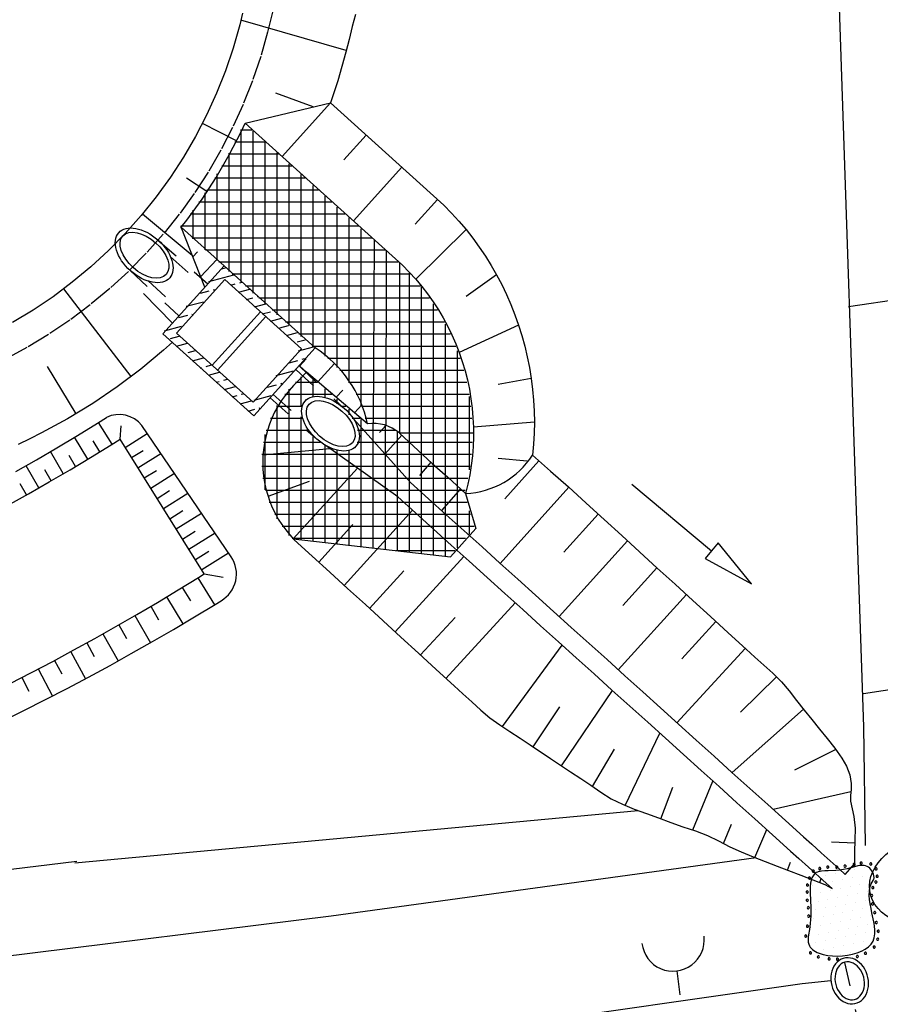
# Model space of a CAD drawing. Extents: x 446388 to 447135, y 445359 to 446567.
# Tile 43 of 80: x 446546 to 446564, y 445918 to 445938. Entities that reach past the tile are written whole.
import ezdxf

# ---------------------------------------------------------------- set-up
doc = ezdxf.new("R2010")
doc.units = 0
doc.header["$LTSCALE"] = 2
doc.header["$MEASUREMENT"] = 0
for name, pattern in [('ACAD_ISO03W100', [0.5, 0.25, -0.25]), ('AUSGEZOGEN', [0]), ('PUNKTX2', [0.5, 0.25, -0.25]), ('STRICHLINIEX2', [0.5, 0.25, -0.25])]:
    doc.linetypes.add(name, pattern=pattern)
for name, color, linetype in [('Bestand', 8, 'CONTINUOUS'), ('DB-Andere_Planungen', 15, 'CONTINUOUS'), ('DB-Böschungen', 15, 'CONTINUOUS'), ('DB-Durchlässe', 15, 'CONTINUOUS'), ('DB-RRB_41-201c', 15, 'CONTINUOUS'), ('DB-RRB_41-201d', 15, 'CONTINUOUS'), ('DB-Zufahrt_Sued_RRB_41-201', 15, 'CONTINUOUS'), ('FBRTOP', 250, 'AUSGEZOGEN')]:
    doc.layers.add(name, color=color, linetype=linetype)

msp = doc.modelspace()

# ---------------------------------------------------------------- linework, layer by layer
at = {"layer": 'Bestand', "color": 15, "linetype": 'Continuous'}
for p, q in [((446546.765, 445920.51), (446558.487, 445921.594)), ((446538.821, 445919.57), (446546.81, 445920.541)), ((446560.943, 445920.608), (446552.1, 445919.4)), ((446552.1, 445919.4), (446540.8, 445918)), ((446550.7, 445916.4), (446561.9, 445918))]:
    msp.add_line(p, q, dxfattribs=at)
at = {"layer": 'Bestand', "color": 253, "linetype": 'Continuous'}
msp.add_line((446561.9, 445918), (446562.496, 445918.058), dxfattribs=at)
at = {"layer": 'DB-Andere_Planungen', "linetype": 'STRICHLINIEX2'}
msp.add_line((446559.287, 445918.258), (446561.689, 445899.411), dxfattribs=at)
at = {"layer": 'DB-Andere_Planungen', "linetype": 'Continuous'}
msp.add_ellipse((446559.211, 445918.904), major_axis=(0.46, 0.46), ratio=1, start_param=2.472684, end_param=5.614277, dxfattribs=at)
at = {"layer": 'DB-Böschungen', "linetype": 'Continuous'}
for p, q in [((446562.437, 445945.124), (446563.083, 445925.987)), ((446568.107, 445932.833), (446562.858, 445932.075)), ((446563.083, 445925.989), (446563.172, 445923.337)), ((446569.27, 445924.935), (446563.171, 445924.025)), ((446563.172, 445923.337), (446563.204, 445920.87))]:
    msp.add_line(p, q, dxfattribs=at)
at = {"layer": 'DB-Durchlässe', "linetype": 'Continuous'}
msp.add_ellipse((446564.788, 445920.133), major_axis=(1.485, 0.211), ratio=0.661044, start_param=3.141593, end_param=9.424778, dxfattribs=at)
at = {"layer": 'DB-RRB_41-201c', "linetype": 'Continuous'}
for p, q in [((446550.258, 445938.178), (446550.197, 445937.936)), ((446552.605, 445938.153), (446552.538, 445937.9)), ((446550.197, 445937.936), (446550.061, 445937.455)), ((446552.413, 445937.401), (446550.223, 445938.036)), ((446552.538, 445937.9), (446552.471, 445937.634)), ((446552.471, 445937.634), (446552.405, 445937.368)), ((446550.061, 445937.455), (446549.9, 445936.981)), ((446552.405, 445937.368), (446552.24, 445936.776)), ((446549.9, 445936.981), (446549.716, 445936.516)), ((446552.24, 445936.776), (446552.085, 445936.315)), ((446549.716, 445936.516), (446549.509, 445936.061)), ((446551.723, 445936.229), (446550.946, 445936.517)), ((446550.312, 445935.894), (446552.085, 445936.315)), ((446552.085, 445936.315), (446551.081, 445935.2)), ((446552.085, 445936.315), (446554.445, 445934.187)), ((446549.509, 445936.061), (446549.28, 445935.617)), ((446550.131, 445935.522), (446549.421, 445935.885)), ((446550.229, 445935.712), (446550.312, 445935.894)), ((446550.312, 445935.894), (446553.441, 445933.073)), ((446549.981, 445935.232), (446550.229, 445935.712)), ((446550.449, 445935.75), (446550.224, 445935.75)), ((446550.227, 445932.583), (446550.227, 445935.758)), ((446550.477, 445932.358), (446550.477, 445935.724)), ((446552.828, 445935.645), (446552.364, 445935.13)), ((446549.28, 445935.617), (446549.028, 445935.185)), ((446550.726, 445935.5), (446550.097, 445935.5)), ((446550.727, 445932.133), (446550.727, 445935.499)), ((446549.71, 445934.765), (446549.981, 445935.232)), ((446551.003, 445935.25), (446549.968, 445935.25)), ((446549.977, 445932.809), (446549.977, 445935.269)), ((446550.977, 445931.907), (446550.977, 445935.273)), ((446549.028, 445935.185), (446548.756, 445934.766)), ((446551.227, 445931.682), (446551.227, 445935.048)), ((446549.727, 445933.034), (446549.727, 445934.835)), ((446551.28, 445935), (446549.823, 445935)), ((446551.477, 445931.456), (446551.477, 445934.822)), ((446553.571, 445934.975), (446552.566, 445933.861)), ((446548.756, 445934.766), (446548.462, 445934.361)), ((446549.517, 445934.47), (446549.09, 445934.75)), ((446549.415, 445934.313), (446549.71, 445934.765)), ((446551.558, 445934.75), (446549.677, 445934.75)), ((446549.477, 445933.26), (446549.477, 445934.443)), ((446551.835, 445934.5), (446549.514, 445934.5)), ((446551.727, 445931.231), (446551.727, 445934.597)), ((446548.462, 445934.361), (446548.149, 445933.971)), ((446549.098, 445933.876), (446549.415, 445934.313)), ((446552.112, 445934.25), (446549.347, 445934.25)), ((446551.977, 445931.046), (446551.977, 445934.372)), ((446554.313, 445934.306), (446553.849, 445933.791)), ((446549.211, 445933.14), (446548.173, 445934)), ((446552.39, 445934), (446549.166, 445934)), ((446549.227, 445933.485), (446549.227, 445934.085)), ((446552.227, 445930.81), (446552.227, 445934.146)), ((446554.445, 445934.187), (446554.604, 445934.023)), ((446554.604, 445934.023), (446554.758, 445933.854)), ((446548.149, 445933.971), (446547.817, 445933.598)), ((446548.98, 445933.728), (446549.098, 445933.876)), ((446552.477, 445930.491), (446552.477, 445933.921)), ((446554.758, 445933.854), (446554.905, 445933.68)), ((446547.817, 445933.598), (446547.467, 445933.241)), ((446552.667, 445933.75), (446548.975, 445933.75)), ((446548.977, 445933.71), (446548.977, 445933.753)), ((446548.98, 445933.728), (446549.873, 445932.923)), ((446549.471, 445932.478), (446548.98, 445933.728)), ((446552.727, 445930.004), (446552.727, 445933.696)), ((446554.905, 445933.68), (446553.859, 445932.649)), ((446554.905, 445933.68), (446555.046, 445933.5)), ((446552.944, 445933.5), (446549.211, 445933.5)), ((446552.996, 445933.474), (446552.977, 445929.648)), ((446555.046, 445933.5), (446555.18, 445933.316)), ((446547.467, 445933.241), (446547.099, 445932.903)), ((446549.223, 445933.11), (446549.323, 445933.217)), ((446553.222, 445933.25), (446549.488, 445933.25)), ((446553.244, 445933.25), (446553.236, 445929.607)), ((446555.18, 445933.316), (446555.307, 445933.126)), ((446549.385, 445932.698), (446549.722, 445933.059)), ((446553.496, 445933), (446549.765, 445933)), ((446553.441, 445933.073), (446553.586, 445932.937)), ((446553.519, 445933), (446553.519, 445929.449)), ((446555.307, 445933.126), (446555.428, 445932.933)), ((446547.099, 445932.903), (446546.714, 445932.583)), ((446549.873, 445932.923), (446548.601, 445931.512)), ((446549.901, 445932.878), (446549.821, 445932.856)), ((446549.873, 445932.923), (446551.767, 445931.216)), ((446553.586, 445932.937), (446553.725, 445932.796)), ((446553.725, 445932.796), (446553.859, 445932.649)), ((446553.727, 445929.234), (446553.727, 445932.769)), ((446555.428, 445932.933), (446555.541, 445932.735)), ((446546.714, 445932.583), (446546.315, 445932.283)), ((446549.887, 445932.641), (446548.883, 445931.527)), ((446550.067, 445932.728), (446549.549, 445932.589)), ((446549.887, 445932.641), (446551.484, 445931.201)), ((446553.744, 445932.75), (446550.043, 445932.75)), ((446550.233, 445932.578), (446550.19, 445932.567)), ((446553.859, 445932.649), (446553.986, 445932.497)), ((446555.541, 445932.735), (446554.906, 445932.289)), ((446555.541, 445932.735), (446555.648, 445932.533)), ((446547.942, 445930.623), (446546.54, 445932.448)), ((446548.799, 445931.732), (446548.199, 445932.35)), ((446549.556, 445932.397), (446549.375, 445932.348)), ((446549.673, 445932.428), (446549.646, 445932.421)), ((446550.099, 445932.542), (446550.003, 445932.517)), ((446550.399, 445932.429), (446550.169, 445932.367)), ((446553.961, 445932.5), (446550.32, 445932.5)), ((446553.977, 445929.002), (446553.977, 445932.479)), ((446553.986, 445932.497), (446554.107, 445932.34)), ((446555.648, 445932.533), (446555.747, 445932.327)), ((446546.315, 445932.283), (446545.9, 445932.003)), ((446549.442, 445932.172), (446549.087, 445932.077)), ((446550.468, 445932.253), (446550.335, 445932.217)), ((446550.565, 445932.279), (446550.558, 445932.277)), ((446554.148, 445932.25), (446550.597, 445932.25)), ((446554.107, 445932.34), (446554.222, 445932.178)), ((446554.222, 445932.178), (446554.33, 445932.011)), ((446555.747, 445932.327), (446555.838, 445932.118)), ((446545.9, 445932.003), (446545.472, 445931.744)), ((446550.63, 445931.971), (446549.626, 445930.857)), ((446550.731, 445932.129), (446550.501, 445932.068)), ((446550.836, 445931.963), (446550.667, 445931.918)), ((446554.314, 445932), (446550.874, 445932)), ((446554.227, 445928.771), (446554.227, 445932.135)), ((446554.33, 445932.011), (446554.431, 445931.84)), ((446555.838, 445932.118), (446555.922, 445931.906)), ((446549.109, 445931.889), (446548.928, 445931.84)), ((446549.211, 445931.916), (446549.2, 445931.913)), ((446550.742, 445931.871), (446549.737, 445930.757)), ((446551.063, 445931.83), (446550.833, 445931.768)), ((446554.457, 445931.75), (446551.152, 445931.75)), ((446554.431, 445931.84), (446554.525, 445931.665)), ((446555.922, 445931.906), (446555.999, 445931.691)), ((446548.981, 445931.66), (446548.626, 445931.565)), ((446551.205, 445931.674), (446551.024, 445931.625)), ((446551.395, 445931.531), (446551.165, 445931.469)), ((446554.477, 445928.549), (446554.477, 445931.712)), ((446554.525, 445931.665), (446554.612, 445931.487)), ((446555.999, 445931.691), (446554.763, 445931.12)), ((446555.999, 445931.691), (446556.067, 445931.473)), ((446548.601, 445931.512), (446550.495, 445929.805)), ((446548.799, 445931.334), (446548.616, 445931.168)), ((446548.935, 445931.454), (446548.754, 445931.405)), ((446548.883, 445931.527), (446550.48, 445930.087)), ((446551.561, 445931.381), (446551.393, 445931.336)), ((446554.583, 445931.5), (446551.429, 445931.5)), ((446554.612, 445931.487), (446554.691, 445931.305)), ((446556.067, 445931.473), (446556.128, 445931.253)), ((446548.616, 445931.168), (446548.142, 445930.776)), ((446549.106, 445931.306), (446548.876, 445931.244)), ((446549.272, 445931.156), (446549.122, 445931.116)), ((446551.484, 445931.201), (446550.48, 445930.087)), ((446551.767, 445931.216), (446550.495, 445929.805)), ((446551.727, 445931.231), (446551.413, 445931.147)), ((446554.69, 445931.25), (446551.706, 445931.25)), ((446554.691, 445931.305), (446554.763, 445931.12)), ((446554.727, 445928.324), (446554.727, 445931.155)), ((446554.763, 445931.12), (446554.828, 445930.932)), ((446556.128, 445931.253), (446556.18, 445931.031)), ((446549.438, 445931.006), (446549.208, 445930.945)), ((446551.399, 445930.95), (446551.218, 445930.901)), ((446551.58, 445930.987), (446551.442, 445930.835)), ((446551.537, 445930.987), (446551.49, 445930.974)), ((446554.782, 445931), (446552.032, 445931)), ((446554.828, 445930.932), (446554.885, 445930.742)), ((446556.18, 445931.031), (446556.225, 445930.807)), ((446546.798, 445929.849), (446546.198, 445930.833)), ((446548.142, 445930.776), (446547.65, 445930.407)), ((446549.401, 445930.802), (446549.374, 445930.795)), ((446549.604, 445930.857), (446549.491, 445930.827)), ((446551.307, 445930.731), (446550.952, 445930.635)), ((446551.59, 445930.71), (446551.414, 445930.531)), ((446551.59, 445930.71), (446551.447, 445930.84)), ((446552.859, 445929.637), (446551.59, 445930.71)), ((446551.59, 445930.71), (446551.59, 445930.71)), ((446552.172, 445930.891), (446551.823, 445930.513)), ((446554.86, 445930.75), (446552.281, 445930.75)), ((446554.885, 445930.742), (446554.934, 445930.55)), ((446556.225, 445930.807), (446556.262, 445930.582)), ((446549.77, 445930.707), (446549.539, 445930.645)), ((446549.769, 445930.513), (446549.705, 445930.496)), ((446549.936, 445930.557), (446549.86, 445930.537)), ((446551.414, 445930.531), (446551.317, 445930.435)), ((446551.477, 445930.013), (446551.477, 445930.618)), ((446551.727, 445930.209), (446551.727, 445930.575)), ((446554.934, 445930.55), (446554.975, 445930.356)), ((446556.262, 445930.582), (446555.576, 445930.458)), ((446556.262, 445930.582), (446556.29, 445930.355)), ((446547.65, 445930.407), (446547.142, 445930.061)), ((446550.102, 445930.408), (446549.871, 445930.346)), ((446550.953, 445930.442), (446550.772, 445930.393)), ((446551.076, 445930.475), (446551.044, 445930.466)), ((446551.225, 445930.334), (446551.14, 445930.227)), ((446551.317, 445930.435), (446551.225, 445930.334)), ((446551.227, 445927.316), (446551.227, 445930.361)), ((446551.816, 445930.5), (446551.36, 445930.5)), ((446551.977, 445930.18), (446551.977, 445930.363)), ((446552.343, 445930.339), (446552.205, 445930.19)), ((446554.922, 445930.5), (446552.472, 445930.5)), ((446554.975, 445930.356), (446555.008, 445930.16)), ((446556.29, 445930.355), (446556.31, 445930.128)), ((446550.138, 445930.223), (446550.037, 445930.196)), ((446550.434, 445930.109), (446550.203, 445930.047)), ((446550.268, 445930.258), (446550.229, 445930.248)), ((446550.845, 445930.219), (446550.49, 445930.124)), ((446551.061, 445930.116), (446550.989, 445930)), ((446551.14, 445930.227), (446551.061, 445930.116)), ((446552.111, 445930.25), (446551.136, 445930.25)), ((446552.227, 445930.057), (446552.227, 445930.152)), ((446554.97, 445930.25), (446552.618, 445930.25)), ((446554.977, 445928.684), (446554.977, 445930.207)), ((446555.008, 445930.16), (446555.033, 445929.963)), ((446556.31, 445930.128), (446556.322, 445929.9)), ((446547.142, 445930.061), (446546.616, 445929.741)), ((446550.507, 445929.934), (446550.369, 445929.897)), ((446550.614, 445929.963), (446550.597, 445929.958)), ((446550.989, 445930), (446550.924, 445929.88)), ((446551.474, 445930), (446550.967, 445930)), ((446550.977, 445927.66), (446550.977, 445930.017)), ((446552.407, 445930), (446552.304, 445930)), ((446552.477, 445929.828), (446552.477, 445929.94)), ((446552.739, 445930.032), (446552.587, 445929.867)), ((446555.006, 445930), (446552.729, 445930)), ((446555.033, 445929.963), (446555.05, 445929.765)), ((446556.322, 445929.9), (446556.326, 445929.672)), ((446546.616, 445929.741), (446546.075, 445929.448)), ((446550.866, 445929.756), (446550.816, 445929.629)), ((446551.487, 445929.75), (446550.841, 445929.75)), ((446550.924, 445929.88), (446550.866, 445929.756)), ((446551.477, 445927.226), (446551.477, 445929.785)), ((446552.702, 445929.75), (446552.535, 445929.75)), ((446553.753, 445928.416), (446552.569, 445929.732)), ((446552.727, 445927.082), (446552.727, 445929.729)), ((446555.028, 445929.75), (446552.809, 445929.75)), ((446555.05, 445929.765), (446555.059, 445929.567)), ((446550.773, 445929.5), (446550.738, 445929.368)), ((446551.616, 445929.5), (446550.75, 445929.5)), ((446550.816, 445929.629), (446550.773, 445929.5)), ((446553.431, 445929.5), (446552.65, 445929.5)), ((446552.977, 445927.054), (446552.977, 445929.647)), ((446553.236, 445929.607), (446553.105, 445929.456)), ((446553.227, 445927.025), (446553.227, 445929.602)), ((446556.326, 445929.672), (446555.059, 445929.567)), ((446555.059, 445929.567), (446555.06, 445929.369)), ((446556.326, 445929.672), (446556.322, 445929.444)), ((446545.834, 445929.327), (446545.591, 445929.208)), ((446546.075, 445929.448), (446545.834, 445929.327)), ((446550.738, 445929.368), (446550.71, 445929.234)), ((446550.727, 445928.262), (446550.727, 445929.414)), ((446551.727, 445927.197), (446551.727, 445929.371)), ((446553.57, 445929.402), (446553.219, 445929.009)), ((446553.477, 445926.996), (446553.477, 445929.465)), ((446553.519, 445929.45), (446555.065, 445929.45)), ((446554.201, 445928.814), (446553.523, 445929.446)), ((446555.06, 445929.369), (446555.053, 445929.17)), ((446556.322, 445929.444), (446556.31, 445929.216)), ((446550.68, 445928.991), (446552.074, 445929.124)), ((446550.691, 445929.099), (446550.68, 445928.963)), ((446551.868, 445929.25), (446550.691, 445929.25)), ((446550.71, 445929.234), (446550.691, 445929.099)), ((446553.485, 445928.119), (446551.974, 445929.195)), ((446551.977, 445927.168), (446551.977, 445929.18)), ((446552.227, 445927.14), (446552.227, 445929.085)), ((446552.477, 445927.111), (446552.477, 445929.094)), ((446553.71, 445929.25), (446552.642, 445929.25)), ((446555.033, 445929.25), (446553.71, 445929.25)), ((446553.727, 445926.968), (446553.727, 445929.234)), ((446555.053, 445929.17), (446555.038, 445928.972)), ((446556.31, 445929.216), (446556.289, 445928.989)), ((446553.979, 445929), (446550.66, 445929)), ((446550.68, 445928.963), (446550.676, 445928.827)), ((446553.977, 445926.939), (446553.977, 445929.002)), ((446555.017, 445929), (446553.979, 445929)), ((446555.038, 445928.972), (446555.015, 445928.775)), ((446556.175, 445928.861), (446555.571, 445928.92)), ((446556.422, 445928.87), (446555.713, 445928.079)), ((446556.289, 445928.989), (446556.663, 445928.657)), ((446554.251, 445928.75), (446550.656, 445928.75)), ((446550.676, 445928.827), (446550.681, 445928.691)), ((446550.681, 445928.691), (446550.694, 445928.555)), ((446551.313, 445927.247), (446552.647, 445928.716)), ((446554.175, 445928.838), (446553.934, 445928.567)), ((446554.201, 445928.814), (446554.526, 445928.527)), ((446554.227, 445926.911), (446554.227, 445928.771)), ((446554.988, 445928.75), (446554.251, 445928.75)), ((446555.015, 445928.775), (446554.983, 445928.579)), ((446554.533, 445928.5), (446550.679, 445928.5)), ((446550.694, 445928.555), (446550.714, 445928.42)), ((446554.477, 445926.882), (446554.477, 445928.549)), ((446554.526, 445928.527), (446554.897, 445928.192)), ((446554.945, 445928.5), (446554.533, 445928.5)), ((446554.983, 445928.579), (446554.944, 445928.385)), ((446556.663, 445928.657), (446557.037, 445928.325)), ((446550.714, 445928.42), (446550.743, 445928.286)), ((446550.743, 445928.286), (446550.78, 445928.155)), ((446550.788, 445928.132), (446551.649, 445928.449)), ((446553.753, 445928.416), (446554.124, 445928.081)), ((446554.792, 445928.287), (446554.392, 445927.839)), ((446554.727, 445927.062), (446554.727, 445928.324)), ((446554.944, 445928.385), (446554.897, 445928.192)), ((446557.043, 445928.319), (446555.616, 445926.736)), ((446557.037, 445928.325), (446557.406, 445927.988)), ((446558.353, 445928.381), (446560.014, 445927)), ((446554.81, 445928.25), (446550.731, 445928.25)), ((446550.78, 445928.155), (446550.824, 445928.026)), ((446553.485, 445928.119), (446553.856, 445927.784)), ((446554.124, 445928.081), (446554.495, 445927.746)), ((446554.889, 445928.25), (446554.81, 445928.25)), ((446554.897, 445928.192), (446555.106, 445927.458)), ((446554.929, 445928), (446550.812, 445928)), ((446550.824, 445928.026), (446550.876, 445927.9)), ((446550.876, 445927.9), (446550.935, 445927.777)), ((446552.372, 445926.278), (446553.792, 445927.842)), ((446557.406, 445927.988), (446557.775, 445927.651)), ((446555, 445927.75), (446550.927, 445927.75)), ((446550.935, 445927.777), (446551.001, 445927.657)), ((446551.001, 445927.657), (446551.075, 445927.542)), ((446553.856, 445927.784), (446554.227, 445927.449)), ((446554.495, 445927.746), (446554.867, 445927.411)), ((446554.977, 445927.34), (446554.977, 445927.83)), ((446557.656, 445927.76), (446556.942, 445926.972)), ((446557.775, 445927.651), (446558.145, 445927.314)), ((446551.075, 445927.542), (446551.154, 445927.432)), ((446555.071, 445927.5), (446551.082, 445927.5)), ((446551.154, 445927.432), (446551.241, 445927.326)), ((446551.842, 445926.762), (446552.55, 445927.542)), ((446554.227, 445927.449), (446554.599, 445927.114)), ((446555.106, 445927.458), (446554.58, 445926.873)), ((446551.241, 445927.326), (446551.333, 445927.226)), ((446554.897, 445927.25), (446551.288, 445927.25)), ((446551.313, 445927.247), (446554.58, 445926.873)), ((446554.867, 445927.411), (446555.238, 445927.077)), ((446558.145, 445927.314), (446558.514, 445926.976)), ((446551.333, 445927.226), (446551.703, 445926.889)), ((446554.599, 445927.114), (446554.97, 445926.779)), ((446555.238, 445927.077), (446555.609, 445926.742)), ((446558.267, 445927.202), (446556.842, 445925.631)), ((446560.152, 445927.166), (446560.014, 445927)), ((446560.845, 445926.309), (446560.152, 445927.166)), ((446551.703, 445926.889), (446552.072, 445926.552)), ((446553.429, 445925.313), (446554.86, 445926.879)), ((446554.672, 445927), (446553.447, 445927)), ((446558.514, 445926.976), (446558.883, 445926.639)), ((446560.014, 445927), (446559.876, 445926.834)), ((446559.876, 445926.834), (446560.845, 445926.309)), ((446554.97, 445926.779), (446555.342, 445926.445)), ((446555.609, 445926.742), (446555.981, 445926.407)), ((446558.877, 445926.644), (446558.167, 445925.861)), ((446558.883, 445926.639), (446559.252, 445926.302)), ((446552.072, 445926.552), (446552.442, 445926.215)), ((446552.9, 445925.797), (446553.614, 445926.578)), ((446555.342, 445926.445), (446555.713, 445926.11)), ((446555.981, 445926.407), (446556.352, 445926.072)), ((446552.442, 445926.215), (446552.811, 445925.878)), ((446559.252, 445926.302), (446559.621, 445925.965)), ((446555.713, 445926.11), (446556.084, 445925.775)), ((446556.352, 445926.072), (446556.723, 445925.737)), ((446559.488, 445926.087), (446558.07, 445924.523)), ((446552.811, 445925.878), (446553.18, 445925.541)), ((446554.488, 445924.343), (446555.926, 445925.918)), ((446559.621, 445925.965), (446559.991, 445925.628)), ((446553.956, 445924.83), (446554.676, 445925.613)), ((446556.084, 445925.775), (446556.456, 445925.44)), ((446556.723, 445925.737), (446557.095, 445925.403)), ((446559.991, 445925.628), (446560.36, 445925.29)), ((446553.18, 445925.541), (446553.549, 445925.203)), ((446556.456, 445925.44), (446556.827, 445925.105)), ((446557.095, 445925.403), (446557.466, 445925.068)), ((446560.101, 445925.527), (446559.391, 445924.749)), ((446553.549, 445925.203), (446553.918, 445924.866)), ((446560.36, 445925.29), (446560.729, 445924.953)), ((446555.662, 445923.342), (446556.905, 445925.035)), ((446556.827, 445925.105), (446557.198, 445924.771)), ((446557.466, 445925.068), (446557.838, 445924.733)), ((446553.918, 445924.866), (446554.287, 445924.528)), ((446557.198, 445924.771), (446557.57, 445924.436)), ((446560.714, 445924.967), (446559.293, 445923.421)), ((446560.729, 445924.953), (446560.913, 445924.784)), ((446560.913, 445924.784), (446561.098, 445924.616)), ((446557.838, 445924.733), (446558.209, 445924.398)), ((446561.098, 445924.616), (446561.286, 445924.45)), ((446554.287, 445924.528), (446554.655, 445924.19)), ((446557.57, 445924.436), (446557.941, 445924.101)), ((446558.209, 445924.398), (446558.58, 445924.063)), ((446561.364, 445924.376), (446560.616, 445923.639)), ((446561.286, 445924.45), (446561.464, 445924.275)), ((446554.655, 445924.19), (446554.841, 445924.023)), ((446561.464, 445924.275), (446561.627, 445924.082)), ((446554.841, 445924.023), (446555.026, 445923.854)), ((446556.893, 445922.525), (446557.95, 445924.093)), ((446557.941, 445924.101), (446558.312, 445923.766)), ((446558.58, 445924.063), (446558.952, 445923.728)), ((446561.627, 445924.082), (446561.782, 445923.881)), ((446555.026, 445923.854), (446555.21, 445923.685)), ((446556.303, 445922.918), (446556.854, 445923.751)), ((446558.312, 445923.766), (446558.684, 445923.431)), ((446561.782, 445923.881), (446561.94, 445923.683)), ((446555.21, 445923.685), (446555.401, 445923.524)), ((446558.952, 445923.728), (446559.323, 445923.394)), ((446561.923, 445923.705), (446560.443, 445922.384)), ((446561.94, 445923.683), (446562.1, 445923.487)), ((446555.401, 445923.524), (446555.607, 445923.378)), ((446555.607, 445923.378), (446555.819, 445923.24)), ((446558.684, 445923.431), (446559.055, 445923.097)), ((446559.323, 445923.394), (446559.694, 445923.059)), ((446562.1, 445923.487), (446562.259, 445923.29)), ((446555.819, 445923.24), (446556.03, 445923.101)), ((446558.215, 445921.699), (446558.937, 445923.203)), ((446562.259, 445923.29), (446562.418, 445923.093)), ((446556.03, 445923.101), (446556.239, 445922.96)), ((446556.239, 445922.96), (446556.66, 445922.68)), ((446559.055, 445923.097), (446559.426, 445922.762)), ((446559.694, 445923.059), (446560.066, 445922.724)), ((446562.418, 445923.093), (446562.577, 445922.895)), ((446557.539, 445922.094), (446557.991, 445922.871)), ((446559.426, 445922.762), (446559.798, 445922.427)), ((446560.066, 445922.724), (446560.437, 445922.389)), ((446562.598, 445922.867), (446561.735, 445922.432)), ((446562.577, 445922.895), (446562.724, 445922.686)), ((446556.66, 445922.68), (446557.081, 445922.4)), ((446562.724, 445922.686), (446562.819, 445922.518)), ((446562.819, 445922.518), (446562.888, 445922.34)), ((446557.081, 445922.4), (446557.292, 445922.262)), ((446559.798, 445922.427), (446560.169, 445922.092)), ((446560.437, 445922.389), (446560.808, 445922.054)), ((446562.888, 445922.34), (446562.918, 445922.154)), ((446557.292, 445922.262), (446557.502, 445922.12)), ((446557.502, 445922.12), (446557.709, 445921.975)), ((446559.623, 445921.19), (446560.04, 445922.209)), ((446562.918, 445922.154), (446562.914, 445922.032)), ((446557.709, 445921.975), (446557.923, 445921.84)), ((446558.959, 445921.424), (446559.205, 445922.082)), ((446560.169, 445922.092), (446560.541, 445921.757)), ((446560.808, 445922.054), (446561.18, 445921.72)), ((446562.911, 445921.987), (446561.292, 445921.618)), ((446562.914, 445922.032), (446562.905, 445921.909)), ((446562.905, 445921.909), (446562.905, 445921.787)), ((446557.923, 445921.84), (446558.157, 445921.724)), ((446558.157, 445921.724), (446558.402, 445921.625)), ((446560.541, 445921.757), (446560.912, 445921.423)), ((446561.18, 445921.72), (446561.551, 445921.385)), ((446562.905, 445921.787), (446562.934, 445921.628)), ((446558.402, 445921.625), (446558.656, 445921.533)), ((446558.656, 445921.533), (446558.91, 445921.442)), ((446562.934, 445921.628), (446562.974, 445921.469)), ((446558.91, 445921.442), (446559.163, 445921.349)), ((446559.163, 445921.349), (446559.418, 445921.259)), ((446560.26, 445920.908), (446560.427, 445921.309)), ((446560.912, 445921.423), (446561.283, 445921.088)), ((446561.551, 445921.385), (446561.922, 445921.05)), ((446562.974, 445921.469), (446562.999, 445921.227)), ((446559.418, 445921.259), (446559.675, 445921.173)), ((446559.675, 445921.173), (446559.926, 445921.076)), ((446560.912, 445920.62), (446561.161, 445921.198)), ((446561.283, 445921.088), (446561.655, 445920.753)), ((446562.999, 445921.227), (446562.994, 445920.981)), ((446559.926, 445921.076), (446560.159, 445920.962)), ((446560.159, 445920.962), (446560.389, 445920.842)), ((446561.922, 445921.05), (446562.098, 445920.892)), ((446562.098, 445920.892), (446562.294, 445920.715)), ((446562.991, 445920.918), (446562.506, 445920.94)), ((446562.994, 445920.981), (446562.984, 445920.735)), ((446560.389, 445920.842), (446560.63, 445920.733)), ((446560.63, 445920.733), (446560.875, 445920.635)), ((446561.655, 445920.753), (446561.83, 445920.595)), ((446562.294, 445920.715), (446562.665, 445920.38)), ((446562.984, 445920.735), (446562.988, 445920.485)), ((446560.875, 445920.635), (446561.374, 445920.441)), ((446561.592, 445920.356), (446561.657, 445920.524)), ((446561.83, 445920.595), (446562.026, 445920.418)), ((446562.791, 445920.267), (446562.988, 445920.485)), ((446561.374, 445920.441), (446561.609, 445920.35)), ((446561.609, 445920.35), (446561.872, 445920.248)), ((446562.026, 445920.418), (446562.397, 445920.083)), ((446562.152, 445920.276), (446562.136, 445920.259)), ((446562.17, 445920.291), (446562.152, 445920.276)), ((446562.191, 445920.304), (446562.17, 445920.291)), ((446562.215, 445920.315), (446562.191, 445920.304)), ((446562.241, 445920.324), (446562.215, 445920.315)), ((446562.269, 445920.33), (446562.241, 445920.324)), ((446562.3, 445920.335), (446562.269, 445920.33)), ((446562.366, 445920.341), (446562.3, 445920.335)), ((446562.438, 445920.344), (446562.366, 445920.341)), ((446562.594, 445920.347), (446562.438, 445920.344)), ((446562.58, 445920.291), (446562.58, 445920.291)), ((446562.675, 445920.353), (446562.594, 445920.347)), ((446562.665, 445920.38), (446562.791, 445920.267)), ((446562.756, 445920.365), (446562.675, 445920.353)), ((446562.834, 445920.383), (446562.756, 445920.365)), ((446562.786, 445920.332), (446562.786, 445920.332)), ((446562.909, 445920.404), (446562.834, 445920.383)), ((446562.983, 445920.425), (446562.909, 445920.404)), ((446563.054, 445920.443), (446562.983, 445920.425)), ((446562.991, 445920.373), (446562.991, 445920.373)), ((446563.088, 445920.449), (446563.054, 445920.443)), ((446563.122, 445920.452), (446563.088, 445920.449)), ((446563.155, 445920.452), (446563.122, 445920.452)), ((446563.186, 445920.449), (446563.155, 445920.452)), ((446563.217, 445920.443), (446563.186, 445920.449)), ((446563.197, 445920.414), (446563.197, 445920.414)), ((446563.246, 445920.431), (446563.217, 445920.443)), ((446563.275, 445920.415), (446563.246, 445920.431)), ((446563.302, 445920.394), (446563.275, 445920.415)), ((446563.326, 445920.368), (446563.302, 445920.394)), ((446563.348, 445920.338), (446563.326, 445920.368)), ((446563.367, 445920.306), (446563.348, 445920.338)), ((446563.353, 445920.274), (446563.353, 445920.274)), ((446563.382, 445920.271), (446563.367, 445920.306)), ((446563.39, 445920.237), (446563.382, 445920.271)), ((446561.872, 445920.248), (446562.371, 445920.054)), ((446562.071, 445920.087), (446562.064, 445920.023)), ((446562.082, 445920.144), (446562.071, 445920.087)), ((446562.099, 445920.195), (446562.082, 445920.144)), ((446562.11, 445920.218), (446562.099, 445920.195)), ((446562.122, 445920.239), (446562.11, 445920.218)), ((446562.136, 445920.259), (446562.122, 445920.239)), ((446562.169, 445920.21), (446562.169, 445920.21)), ((446562.261, 445920.097), (446562.293, 445920.178)), ((446562.325, 445920.07), (446562.325, 445920.07)), ((446562.374, 445920.25), (446562.374, 445920.25)), ((446562.397, 445920.083), (446562.524, 445919.97)), ((446562.53, 445920.11), (446562.53, 445920.11)), ((446562.736, 445920.151), (446562.736, 445920.151)), ((446562.942, 445920.192), (446562.942, 445920.192)), ((446563.147, 445920.233), (446563.147, 445920.233)), ((446563.303, 445920.093), (446563.303, 445920.093)), ((446563.306, 445919.996), (446563.332, 445920.072)), ((446563.332, 445920.072), (446563.373, 445920.143)), ((446563.373, 445920.143), (446563.381, 445920.156)), ((446563.381, 445920.156), (446563.387, 445920.171)), ((446563.387, 445920.171), (446563.391, 445920.187)), ((446563.393, 445920.203), (446563.39, 445920.237)), ((446563.391, 445920.187), (446563.393, 445920.203)), ((446562.064, 445920.023), (446562.062, 445919.956)), ((446562.062, 445919.956), (446562.062, 445919.883)), ((446562.062, 445919.883), (446562.074, 445919.568)), ((446562.119, 445920.029), (446562.119, 445920.029)), ((446562.275, 445919.889), (446562.275, 445919.889)), ((446562.371, 445920.054), (446562.524, 445919.97)), ((446562.481, 445919.93), (446562.481, 445919.93)), ((446562.687, 445919.97), (446562.687, 445919.97)), ((446562.892, 445920.011), (446562.892, 445920.011)), ((446563.048, 445919.871), (446563.048, 445919.871)), ((446563.098, 445920.052), (446563.098, 445920.052)), ((446563.254, 445919.912), (446563.254, 445919.912)), ((446563.292, 445919.83), (446563.294, 445919.915)), ((446563.294, 445919.915), (446563.306, 445919.996)), ((446562.07, 445919.848), (446562.07, 445919.848)), ((446562.226, 445919.708), (446562.226, 445919.708)), ((446562.431, 445919.749), (446562.431, 445919.749)), ((446562.637, 445919.79), (446562.637, 445919.79)), ((446562.793, 445919.65), (446562.793, 445919.65)), ((446562.843, 445919.83), (446562.843, 445919.83)), ((446562.999, 445919.69), (446562.999, 445919.69)), ((446563.204, 445919.731), (446563.204, 445919.731)), ((446563.299, 445919.741), (446563.292, 445919.83)), ((446563.312, 445919.651), (446563.299, 445919.741)), ((446563.329, 445919.559), (446563.312, 445919.651)), ((446562.074, 445919.568), (446562.076, 445919.487)), ((446562.076, 445919.487), (446562.076, 445919.405)), ((446562.176, 445919.527), (446562.176, 445919.527)), ((446562.382, 445919.568), (446562.382, 445919.568)), ((446562.587, 445919.609), (446562.587, 445919.609)), ((446562.743, 445919.469), (446562.743, 445919.469)), ((446562.949, 445919.51), (446562.949, 445919.51)), ((446563.155, 445919.55), (446563.155, 445919.55)), ((446563.349, 445919.466), (446563.329, 445919.559)), ((446563.387, 445919.283), (446563.349, 445919.466)), ((446562.066, 445919.246), (446562.047, 445919.123)), ((446562.073, 445919.325), (446562.066, 445919.246)), ((446562.076, 445919.405), (446562.073, 445919.325)), ((446562.127, 445919.346), (446562.127, 445919.346)), ((446562.332, 445919.387), (446562.332, 445919.387)), ((446562.488, 445919.247), (446562.488, 445919.247)), ((446562.538, 445919.428), (446562.538, 445919.428)), ((446562.694, 445919.288), (446562.694, 445919.288)), ((446562.899, 445919.329), (446562.899, 445919.329)), ((446563.105, 445919.37), (446563.105, 445919.37)), ((446563.311, 445919.41), (446563.311, 445919.41)), ((446563.4, 445919.194), (446563.387, 445919.283)), ((446562.047, 445919.123), (446562.028, 445919.009)), ((446562.077, 445919.165), (446562.077, 445919.165)), ((446562.283, 445919.206), (446562.283, 445919.206)), ((446562.439, 445919.066), (446562.439, 445919.066)), ((446562.644, 445919.107), (446562.644, 445919.107)), ((446562.85, 445919.148), (446562.85, 445919.148)), ((446563.055, 445919.189), (446563.055, 445919.189)), ((446563.211, 445919.049), (446563.211, 445919.049)), ((446563.261, 445919.23), (446563.261, 445919.23)), ((446563.408, 445919.109), (446563.4, 445919.194)), ((446563.407, 445919.027), (446563.408, 445919.109)), ((446562.022, 445918.956), (446562.019, 445918.905)), ((446562.019, 445918.905), (446562.023, 445918.858)), ((446562.028, 445919.009), (446562.022, 445918.956)), ((446562.023, 445918.858), (446562.027, 445918.836)), ((446562.027, 445918.985), (446562.027, 445918.985)), ((446562.027, 445918.836), (446562.033, 445918.814)), ((446562.183, 445918.845), (446562.183, 445918.845)), ((446562.233, 445919.025), (446562.233, 445919.025)), ((446562.389, 445918.885), (446562.389, 445918.885)), ((446562.595, 445918.926), (446562.595, 445918.926)), ((446562.8, 445918.967), (446562.8, 445918.967)), ((446563.006, 445919.008), (446563.006, 445919.008)), ((446563.162, 445918.868), (446563.162, 445918.868)), ((446563.332, 445918.814), (446563.371, 445918.879)), ((446563.368, 445918.909), (446563.368, 445918.909)), ((446563.371, 445918.879), (446563.395, 445918.95)), ((446563.395, 445918.95), (446563.407, 445919.027)), ((446562.033, 445918.814), (446562.047, 445918.784)), ((446562.047, 445918.784), (446562.064, 445918.756)), ((446562.064, 445918.756), (446562.086, 445918.729)), ((446562.086, 445918.729), (446562.112, 445918.705)), ((446562.112, 445918.705), (446562.142, 445918.683)), ((446562.142, 445918.683), (446562.175, 445918.662)), ((446562.175, 445918.662), (446562.212, 445918.644)), ((446562.212, 445918.644), (446562.251, 445918.628)), ((446562.251, 445918.628), (446562.336, 445918.601)), ((446562.339, 445918.705), (446562.339, 445918.705)), ((446562.545, 445918.745), (446562.545, 445918.745)), ((446562.751, 445918.786), (446562.751, 445918.786)), ((446562.907, 445918.646), (446562.907, 445918.646)), ((446562.945, 445918.605), (446563.041, 445918.632)), ((446562.956, 445918.827), (446562.956, 445918.827)), ((446563.041, 445918.632), (446563.13, 445918.667)), ((446563.112, 445918.687), (446563.112, 445918.687)), ((446563.13, 445918.667), (446563.21, 445918.708)), ((446563.21, 445918.708), (446563.278, 445918.758)), ((446563.278, 445918.758), (446563.332, 445918.814)), ((446562.336, 445918.601), (446562.43, 445918.583)), ((446562.43, 445918.583), (446562.53, 445918.572)), ((446562.53, 445918.572), (446562.634, 445918.569)), ((446562.634, 445918.569), (446562.739, 445918.573)), ((446562.701, 445918.605), (446562.701, 445918.605)), ((446562.739, 445918.573), (446562.843, 445918.585)), ((446562.843, 445918.585), (446562.945, 445918.605))]:
    msp.add_line(p, q, dxfattribs=at)
at = {"layer": 'DB-RRB_41-201c', "linetype": 'PUNKTX2'}
for p, q in [((446550.899, 445938.285), (446550.84, 445938.035)), ((446550.84, 445938.035), (446550.778, 445937.786)), ((446550.778, 445937.786), (446550.634, 445937.276)), ((446550.634, 445937.276), (446550.463, 445936.774)), ((446550.463, 445936.774), (446550.268, 445936.282)), ((446550.268, 445936.282), (446550.049, 445935.799)), ((446550.049, 445935.799), (446549.806, 445935.329)), ((446549.806, 445935.329), (446549.539, 445934.87)), ((446549.539, 445934.87), (446549.25, 445934.426)), ((446549.25, 445934.426), (446548.939, 445933.997)), ((446548.939, 445933.997), (446548.607, 445933.584)), ((446548.607, 445933.584), (446548.255, 445933.188)), ((446548.255, 445933.188), (446547.884, 445932.81)), ((446547.884, 445932.81), (446547.494, 445932.451)), ((446547.494, 445932.451), (446547.086, 445932.112)), ((446547.086, 445932.112), (446546.663, 445931.794)), ((446546.663, 445931.794), (446546.223, 445931.497)), ((446546.223, 445931.497), (446545.77, 445931.223)), ((446545.77, 445931.223), (446545.303, 445930.972))]:
    msp.add_line(p, q, dxfattribs=at)
at = {"layer": 'DB-RRB_41-201c', "linetype": 'ACAD_ISO03W100'}
for p, q in [((446548.498, 445933.461), (446549.538, 445932.552)), ((446548.754, 445933.121), (446549.471, 445932.478)), ((446547.91, 445932.837), (446548.935, 445931.884)), ((446548.287, 445932.618), (446549.002, 445931.958)), ((446551.365, 445930.77), (446552.002, 445930.179)), ((446551.432, 445930.845), (446552.308, 445930.015)), ((446550.829, 445930.176), (446551.776, 445929.345)), ((446550.896, 445930.25), (446551.541, 445929.667))]:
    msp.add_line(p, q, dxfattribs=at)
at = {"layer": 'DB-RRB_41-201c', "linetype": 'Continuous'}
for centre, major_axis, ratio, start_param, end_param in [((446548.211, 445933.143), (-0.53, 0.471), 0.604399, 3.141593, 9.424778), ((446548.217, 445933.145), (-0.451, 0.401), 0.577974, 3.141593, 9.424778), ((446550.414, 445929.114), (1.768, 1.768), 1, 5.708779, 6.496821), ((446552.086, 445929.642), (-0.53, 0.471), 0.604399, 3.141593, 9.424778), ((446552.092, 445929.644), (-0.451, 0.401), 0.577974, 3.141593, 9.424778), ((446552.984, 445928.821), (0.583, 0.583), 1, 0.079758, 0.937447), ((446554.828, 445929.927), (1.228, 1.228), 1, 3.966952, 4.92717), ((446562.977, 445920.474), (0.0159, 0.0159), 1, 0.358268, 3.499861), ((446562.977, 445920.474), (0.0159, 0.0159), 1, 3.499861, 6.641454), ((446563.124, 445920.503), (0.0159, 0.0159), 1, 0.358268, 3.499861), ((446563.124, 445920.503), (0.0159, 0.0159), 1, 3.499861, 6.641454), ((446563.323, 445920.484), (0.0159, 0.0159), 1, 0.358268, 3.499861), ((446563.323, 445920.484), (0.0159, 0.0159), 1, 3.499861, 6.641454), ((446562.128, 445920.334), (0.0159, 0.0159), 1, 0.358268, 3.499861), ((446562.128, 445920.334), (0.0159, 0.0159), 1, 3.499861, 6.641454), ((446562.263, 445920.39), (0.0159, 0.0159), 1, 0.358268, 3.499861), ((446562.263, 445920.39), (0.0159, 0.0159), 1, 3.499861, 6.641454), ((446562.43, 445920.418), (0.0159, 0.0159), 1, 0.358268, 3.499861), ((446562.43, 445920.418), (0.0159, 0.0159), 1, 3.499861, 6.641454), ((446562.616, 445920.419), (0.0159, 0.0159), 1, 0.358268, 3.499861), ((446562.616, 445920.419), (0.0159, 0.0159), 1, 3.499861, 6.641454), ((446562.789, 445920.44), (0.0159, 0.0159), 1, 0.358268, 3.499861), ((446562.789, 445920.44), (0.0159, 0.0159), 1, 3.499861, 6.641454), ((446563.433, 445920.381), (0.0159, 0.0159), 1, 0.358268, 3.499861), ((446563.433, 445920.381), (0.0159, 0.0159), 1, 3.499861, 6.641454), ((446562.006, 445920.046), (0.0159, 0.0159), 1, 0.358268, 3.499861), ((446562.006, 445920.046), (0.0159, 0.0159), 1, 3.499861, 6.641454), ((446562.05, 445920.191), (0.0159, 0.0159), 1, 0.358268, 3.499861), ((446562.05, 445920.191), (0.0159, 0.0159), 1, 3.499861, 6.641454), ((446563.431, 445920.108), (0.0159, 0.0159), 1, 0.358268, 3.499861), ((446563.431, 445920.108), (0.0159, 0.0159), 1, 3.499861, 6.641454), ((446563.455, 445920.228), (0.0159, 0.0159), 1, 0.358268, 3.499861), ((446563.455, 445920.228), (0.0159, 0.0159), 1, 3.499861, 6.641454), ((446562.002, 445919.9), (0.0159, 0.0159), 1, 0.358268, 3.499861), ((446562.002, 445919.9), (0.0159, 0.0159), 1, 3.499861, 6.641454), ((446563.367, 445919.991), (0.0159, 0.0159), 1, 0.358268, 3.499861), ((446563.367, 445919.991), (0.0159, 0.0159), 1, 3.499861, 6.641454), ((446562.003, 445919.727), (0.0159, 0.0159), 1, 0.358268, 3.499861), ((446562.003, 445919.727), (0.0159, 0.0159), 1, 3.499861, 6.641454), ((446563.342, 445919.825), (0.0159, 0.0159), 1, 0.358268, 3.499861), ((446563.357, 445919.652), (0.0159, 0.0159), 1, 0.358268, 3.499861), ((446563.342, 445919.825), (0.0159, 0.0159), 1, 3.499861, 6.641454), ((446563.357, 445919.652), (0.0159, 0.0159), 1, 3.499861, 6.641454), ((446562.025, 445919.573), (0.0159, 0.0159), 1, 0.358268, 3.499861), ((446562.025, 445919.573), (0.0159, 0.0159), 1, 3.499861, 6.641454), ((446563.405, 445919.471), (0.0159, 0.0159), 1, 0.358268, 3.499861), ((446563.405, 445919.471), (0.0159, 0.0159), 1, 3.499861, 6.641454), ((446562.033, 445919.4), (0.0159, 0.0159), 1, 0.358268, 3.499861), ((446562.033, 445919.4), (0.0159, 0.0159), 1, 3.499861, 6.641454), ((446563.438, 445919.264), (0.0159, 0.0159), 1, 0.358268, 3.499861), ((446563.438, 445919.264), (0.0159, 0.0159), 1, 3.499861, 6.641454), ((446562.006, 445919.189), (0.0159, 0.0159), 1, 0.358268, 3.499861), ((446562.006, 445919.189), (0.0159, 0.0159), 1, 3.499861, 6.641454), ((446563.479, 445919.083), (0.0159, 0.0159), 1, 0.358268, 3.499861), ((446563.479, 445919.083), (0.0159, 0.0159), 1, 3.499861, 6.641454), ((446561.973, 445918.984), (0.0159, 0.0159), 1, 0.358268, 3.499861), ((446561.973, 445918.984), (0.0159, 0.0159), 1, 3.499861, 6.641454), ((446563.467, 445918.918), (0.0159, 0.0159), 1, 0.358268, 3.499861), ((446563.467, 445918.918), (0.0159, 0.0159), 1, 3.499861, 6.641454), ((446562.069, 445918.635), (0.0159, 0.0159), 1, 0.358268, 3.499861), ((446562.069, 445918.635), (0.0159, 0.0159), 1, 3.499861, 6.641454), ((446563.212, 445918.627), (0.0159, 0.0159), 1, 0.358268, 3.499861), ((446563.212, 445918.627), (0.0159, 0.0159), 1, 3.499861, 6.641454), ((446563.396, 445918.754), (0.0159, 0.0159), 1, 0.358268, 3.499861), ((446563.396, 445918.754), (0.0159, 0.0159), 1, 3.499861, 6.641454), ((446562.233, 445918.55), (0.0159, 0.0159), 1, 0.358268, 3.499861), ((446562.233, 445918.55), (0.0159, 0.0159), 1, 3.499861, 6.641454), ((446562.457, 445918.51), (0.0159, 0.0159), 1, 0.358268, 3.499861), ((446562.457, 445918.51), (0.0159, 0.0159), 1, 3.499861, 6.641454), ((446562.63, 445918.505), (0.0159, 0.0159), 1, 0.358268, 3.499861), ((446562.63, 445918.505), (0.0159, 0.0159), 1, 3.499861, 6.641454), ((446563.044, 445918.559), (0.0159, 0.0159), 1, 0.358268, 3.499861), ((446563.044, 445918.559), (0.0159, 0.0159), 1, 3.499861, 6.641454)]:
    msp.add_ellipse(centre, major_axis=major_axis, ratio=ratio, start_param=start_param, end_param=end_param, dxfattribs=at)
at = {"layer": 'DB-RRB_41-201d', "linetype": 'Continuous'}
for p, q in [((446562.624, 445918.443), (446562.589, 445918.405)), ((446562.663, 445918.476), (446562.624, 445918.443)), ((446562.706, 445918.501), (446562.663, 445918.476)), ((446562.752, 445918.519), (446562.706, 445918.501)), ((446562.745, 445918.426), (446562.708, 445918.403)), ((446562.786, 445918.44), (446562.745, 445918.426)), ((446562.801, 445918.53), (446562.752, 445918.519)), ((446562.828, 445918.447), (446562.786, 445918.44)), ((446562.85, 445918.532), (446562.801, 445918.53)), ((446562.871, 445918.446), (446562.828, 445918.447)), ((446562.901, 445918.527), (446562.85, 445918.532)), ((446562.915, 445918.436), (446562.871, 445918.446)), ((446562.951, 445918.514), (446562.901, 445918.527)), ((446562.959, 445918.419), (446562.915, 445918.436)), ((446562.999, 445918.493), (446562.951, 445918.514)), ((446563.046, 445918.465), (446562.999, 445918.493)), ((446563.091, 445918.43), (446563.046, 445918.465)), ((446563.132, 445918.39), (446563.091, 445918.43)), ((446562.514, 445918.257), (446562.501, 445918.2)), ((446562.533, 445918.311), (446562.514, 445918.257)), ((446562.558, 445918.36), (446562.533, 445918.311)), ((446562.589, 445918.405), (446562.558, 445918.36)), ((446562.601, 445918.25), (446562.587, 445918.199)), ((446562.62, 445918.297), (446562.601, 445918.25)), ((446562.644, 445918.338), (446562.62, 445918.297)), ((446562.674, 445918.374), (446562.644, 445918.338)), ((446562.708, 445918.403), (446562.674, 445918.374)), ((446563, 445918.395), (446562.959, 445918.419)), ((446563.04, 445918.363), (446563, 445918.395)), ((446563.076, 445918.325), (446563.04, 445918.363)), ((446563.108, 445918.282), (446563.076, 445918.325)), ((446563.136, 445918.234), (446563.108, 445918.282)), ((446563.169, 445918.343), (446563.132, 445918.39)), ((446563.159, 445918.182), (446563.136, 445918.234)), ((446563.201, 445918.292), (446563.169, 445918.343)), ((446563.228, 445918.237), (446563.201, 445918.292)), ((446563.25, 445918.179), (446563.228, 445918.237)), ((446562.501, 445918.2), (446562.494, 445918.14)), ((446562.494, 445918.14), (446562.494, 445918.079)), ((446562.494, 445918.079), (446562.5, 445918.018)), ((446562.5, 445918.018), (446562.513, 445917.957)), ((446562.58, 445918.146), (446562.579, 445918.09)), ((446562.579, 445918.09), (446562.584, 445918.034)), ((446562.587, 445918.199), (446562.58, 445918.146)), ((446562.584, 445918.034), (446562.595, 445917.978)), ((446563.176, 445918.128), (446563.159, 445918.182)), ((446563.187, 445918.072), (446563.176, 445918.128)), ((446563.192, 445918.016), (446563.187, 445918.072)), ((446563.191, 445917.96), (446563.192, 445918.016)), ((446563.265, 445918.119), (446563.25, 445918.179)), ((446563.275, 445918.057), (446563.265, 445918.119)), ((446563.277, 445917.996), (446563.275, 445918.057)), ((446562.513, 445917.957), (446562.531, 445917.897)), ((446562.531, 445917.897), (446562.556, 445917.841)), ((446562.556, 445917.841), (446562.585, 445917.787)), ((446562.595, 445917.978), (446562.612, 445917.924)), ((446562.612, 445917.924), (446562.635, 445917.872)), ((446562.635, 445917.872), (446562.663, 445917.824)), ((446562.663, 445917.824), (446562.695, 445917.78)), ((446563.127, 445917.767), (446563.151, 445917.809)), ((446563.151, 445917.809), (446563.17, 445917.856)), ((446563.17, 445917.856), (446563.184, 445917.906)), ((446563.184, 445917.906), (446563.191, 445917.96)), ((446563.226, 445917.77), (446563.248, 445917.822)), ((446563.248, 445917.822), (446563.264, 445917.877)), ((446563.264, 445917.877), (446563.274, 445917.936)), ((446563.274, 445917.936), (446563.277, 445917.996)), ((446562.585, 445917.787), (446562.62, 445917.739)), ((446562.62, 445917.739), (446562.659, 445917.695)), ((446562.659, 445917.695), (446562.702, 445917.657)), ((446562.695, 445917.78), (446562.731, 445917.743)), ((446562.702, 445917.657), (446562.748, 445917.626)), ((446562.731, 445917.743), (446562.771, 445917.711)), ((446562.748, 445917.626), (446562.796, 445917.601)), ((446562.771, 445917.711), (446562.812, 445917.686)), ((446562.796, 445917.601), (446562.845, 445917.584)), ((446562.812, 445917.686), (446562.856, 445917.669)), ((446562.856, 445917.669), (446562.899, 445917.66)), ((446562.899, 445917.66), (446562.943, 445917.659)), ((446562.943, 445917.659), (446562.985, 445917.666)), ((446562.985, 445917.666), (446563.026, 445917.68)), ((446563.026, 445917.68), (446563.063, 445917.702)), ((446563.042, 445917.595), (446563.086, 445917.616)), ((446563.063, 445917.702), (446563.097, 445917.732)), ((446563.086, 445917.616), (446563.128, 445917.645)), ((446563.097, 445917.732), (446563.127, 445917.767)), ((446563.128, 445917.645), (446563.165, 445917.681)), ((446563.165, 445917.681), (446563.198, 445917.723)), ((446563.198, 445917.723), (446563.226, 445917.77)), ((446562.845, 445917.584), (446562.895, 445917.575)), ((446562.895, 445917.575), (446562.945, 445917.574)), ((446562.945, 445917.574), (446562.995, 445917.58)), ((446562.995, 445917.58), (446563.042, 445917.595))]:
    msp.add_line(p, q, dxfattribs=at)
at = {"layer": 'DB-RRB_41-201d', "linetype": 'STRICHLINIEX2'}
msp.add_line((446568.624, 445892.586), (446562.786, 445918.44), dxfattribs=at)
at = {"layer": 'DB-Zufahrt_Sued_RRB_41-201', "linetype": 'Continuous'}
for p, q in [((446547.242, 445929.655), (446547.426, 445929.77)), ((446546.821, 445929.396), (446547.242, 445929.655)), ((446547.542, 445929.213), (446547.259, 445929.666)), ((446547.71, 445929.317), (446547.732, 445929.596)), ((446550.023, 445926.872), (446548.163, 445929.601)), ((446546.397, 445929.141), (446546.821, 445929.396)), ((446547.037, 445928.904), (446546.762, 445929.36)), ((446547.29, 445929.058), (446547.151, 445929.285)), ((446547.523, 445929.201), (446547.71, 445929.317)), ((446549.461, 445926.52), (446547.71, 445929.317)), ((446547.816, 445929.148), (446548.275, 445929.435)), ((446545.971, 445928.89), (446546.397, 445929.141)), ((446547.097, 445928.94), (446547.523, 445929.201)), ((446547.949, 445928.936), (446548.19, 445929.087)), ((446545.542, 445928.644), (446545.971, 445928.89)), ((446546.529, 445928.602), (446546.261, 445929.061)), ((446546.784, 445928.752), (446546.648, 445928.981)), ((446546.668, 445928.683), (446547.097, 445928.94)), ((446548.081, 445928.724), (446548.557, 445929.022)), ((446546.018, 445928.307), (446545.755, 445928.766)), ((446546.274, 445928.453), (446546.142, 445928.683)), ((446546.236, 445928.431), (446546.668, 445928.683)), ((446548.214, 445928.512), (446548.465, 445928.669)), ((446548.347, 445928.3), (446548.839, 445928.609)), ((446545.762, 445928.161), (446545.632, 445928.391)), ((446545.802, 445928.183), (446546.236, 445928.431)), ((446545.365, 445927.94), (446545.802, 445928.183)), ((446548.479, 445928.088), (446548.737, 445928.25)), ((446548.612, 445927.877), (446549.121, 445928.195)), ((446548.745, 445927.665), (446549.016, 445927.834)), ((446548.877, 445927.453), (446549.403, 445927.782)), ((446549.01, 445927.241), (446549.27, 445927.404)), ((446549.143, 445927.029), (446549.685, 445927.368)), ((446549.275, 445926.817), (446549.556, 445926.993)), ((446549.408, 445926.605), (446549.967, 445926.955)), ((446548.915, 445926.183), (446549.341, 445926.445)), ((446549.329, 445926.438), (446549.676, 445925.874)), ((446549.341, 445926.445), (446549.461, 445926.52)), ((446549.461, 445926.52), (446549.852, 445926.45)), ((446549.002, 445926.236), (446549.174, 445925.955)), ((446548.487, 445925.925), (446548.915, 445926.183)), ((446548.675, 445926.038), (446549.013, 445925.476)), ((446548.056, 445925.671), (446548.487, 445925.925)), ((446548.347, 445925.843), (446548.512, 445925.561)), ((446549.257, 445925.621), (446549.69, 445925.883)), ((446549.69, 445925.883), (446549.813, 445925.959)), ((446547.622, 445925.422), (446548.056, 445925.671)), ((446548.018, 445925.649), (446548.342, 445925.084)), ((446548.822, 445925.362), (446549.257, 445925.621)), ((446547.187, 445925.176), (446547.622, 445925.422)), ((446547.685, 445925.458), (446547.845, 445925.176)), ((446547.351, 445925.269), (446547.668, 445924.706)), ((446548.384, 445925.108), (446548.822, 445925.362)), ((446546.749, 445924.935), (446547.187, 445925.176)), ((446547.017, 445925.083), (446547.173, 445924.801)), ((446547.943, 445924.858), (446548.384, 445925.108)), ((446546.309, 445924.698), (446546.749, 445924.935)), ((446546.682, 445924.899), (446546.987, 445924.335)), ((446547.501, 445924.613), (446547.943, 445924.858)), ((446545.866, 445924.466), (446546.309, 445924.698)), ((446546.345, 445924.718), (446546.495, 445924.436)), ((446547.056, 445924.372), (446547.501, 445924.613)), ((446545.421, 445924.238), (446545.866, 445924.466)), ((446545.666, 445924.363), (446545.811, 445924.081)), ((446546.005, 445924.539), (446546.301, 445923.976)), ((446546.608, 445924.135), (446547.056, 445924.372)), ((446546.159, 445923.902), (446546.608, 445924.135)), ((446545.707, 445923.674), (446546.159, 445923.902)), ((446545.253, 445923.449), (446545.707, 445923.674))]:
    msp.add_line(p, q, dxfattribs=at)
for centre, major_axis, start_param, end_param in [((446547.692, 445929.24), (0.419, 0.419), 6.151585, 7.532907), ((446549.486, 445926.515), (0.456, 0.456), 4.458586, 6.085022)]:
    msp.add_ellipse(centre, major_axis=major_axis, ratio=1, start_param=start_param, end_param=end_param, dxfattribs=at)
at = {"layer": 'FBRTOP'}
for points in [[(446576.449, 446163.728, -0.000132), (446578.343, 446150.384, -0.000157), (446579.926, 446139.19, -0.000509), (446581.889, 446125.17, 0.000658), (446583.412, 446114.317, 0.000059), (446585.17, 446101.916, 0.000061), (446586.887, 446089.829, 0.000001), (446588.957, 446075.27, 0.000001), (446590.43, 446064.906, 0.000008), (446592.183, 446052.577, -0.000007), (446593.936, 446040.247, -0.00042), (446595.406, 446029.844, 0.000308), (446597.407, 446015.661, 0.000387), (446598.701, 446006.581, -0.000225), (446600.926, 445991.002, -0.000119), (446601.235, 445988.828, -0.000144)], [(446562.06, 446507.886), (446569.246, 446457.189, -0.000002), (446576.262, 446407.683, 0.000001), (446583.279, 446358.178, 0.000002), (446592.05, 446296.296, -0.000002), (446600.821, 446234.415, -0.000002), (446609.591, 446172.533, 0.000003), (446618.362, 446110.652, 0.000001), (446627.133, 446048.77, -0.000002), (446635.904, 445986.889, 0), (446649.168, 445893.306, 0), (446660.462, 445813.621), (446674.495, 445714.61, 0.000001), (446678.792, 445684.289, 0.000001), (446687.668, 445621.668)]]:
    msp.add_lwpolyline(points, format="xyb", dxfattribs=at)
at = {"layer": 'FBRTOP', "const_width": 0.5}
for points in [[(446559.09, 446507.465), (446566.275, 446456.768, -0.000002), (446573.292, 446407.262, 0.000001), (446580.308, 446357.757, 0.000002), (446589.079, 446295.875, -0.000002), (446597.85, 446233.994, -0.000002), (446606.621, 446172.112, 0.000003), (446615.391, 446110.231, 0.000001), (446624.162, 446048.349, -0.000002), (446632.933, 445986.468, 0), (446646.197, 445892.885, 0), (446657.491, 445813.2), (446671.524, 445714.189, 0.000002), (446687.312, 445602.802, -0.000002), (446703.099, 445491.416), (446717.132, 445392.405, 0.000001), (446718.367, 445383.697, 0)], [(446531.367, 446503.536), (446538.553, 446452.838, -0.000002), (446545.569, 446403.333, 0.000001), (446552.586, 446353.827, 0.000002), (446561.357, 446291.946, -0.000002), (446570.128, 446230.064, -0.000002), (446578.898, 446168.183, 0.000003), (446587.669, 446106.301, 0.000001), (446596.44, 446044.42, -0.000002), (446605.211, 445982.538, 0), (446618.474, 445888.956, 0), (446629.769, 445809.27), (446643.802, 445710.259, 0.000002), (446659.589, 445598.873, -0.000002), (446675.377, 445487.486), (446689.41, 445388.475, 0.000001), (446690.644, 445379.768, 0)]]:
    msp.add_lwpolyline(points, format="xyb", dxfattribs=at)
at = {"layer": 'FBRTOP', "const_width": 0.5, "flags": 128}
msp.add_lwpolyline([(446560.332, 446413.316, -0.000179), (446565.023, 446380.431, -0.000356), (446567.359, 446363.934, -0.00001), (446574.032, 446316.55, 0.000258), (446574.285, 446314.759, 0.000002), (446578.291, 446286.517, 0.000002), (446581.322, 446265.155), (446588.244, 446216.365, 0.000012), (446588.396, 446215.296, 0), (446595.355, 446166.271, 0.000004), (446602.342, 446117.05, 0.000035), (446603.074, 446111.9, 0.000422), (446603.253, 446110.651, -0.000041), (446603.431, 446109.403, -0.000819), (446605.774, 446092.812, 0.000535), (446609.348, 446067.399, 0.000292), (446612.885, 446042.547, -0.000316), (446616.422, 446017.696, -0.000151), (446616.766, 446015.263, 0.000008), (446623.297, 445968.97, 0.000332), (446625.624, 445952.553, 0.000167), (446630.289, 445919.886)], format="xyb", dxfattribs=at)

doc.saveas('drawing.dxf')
